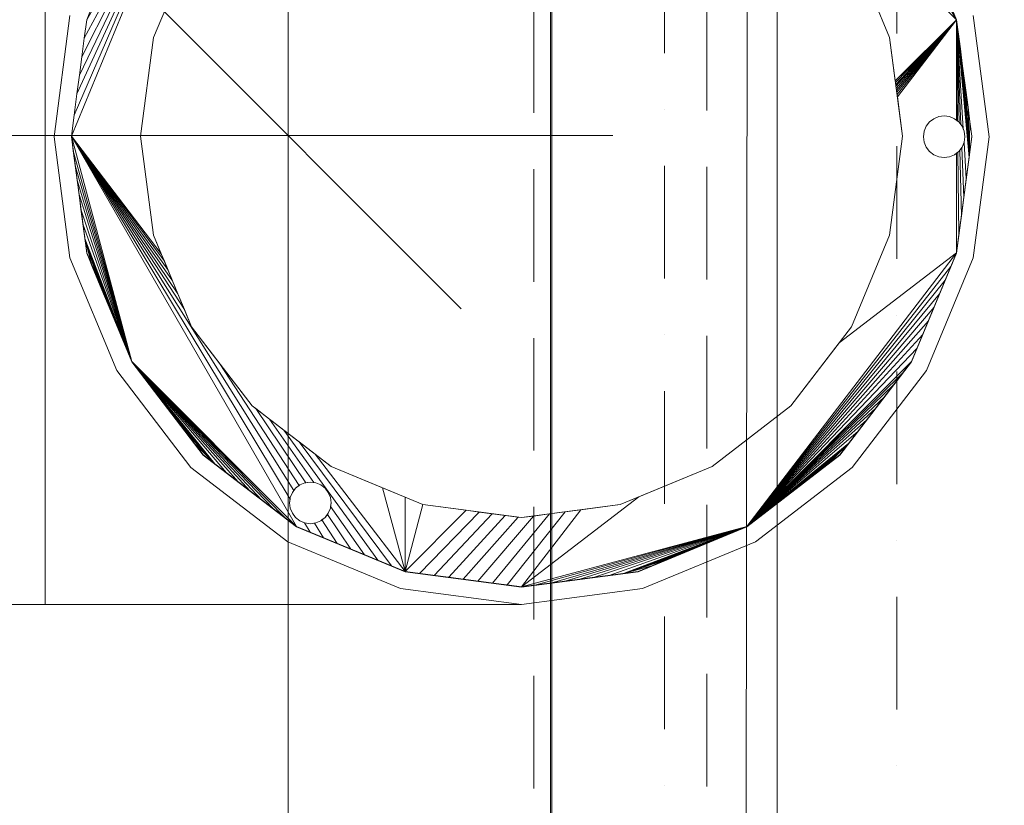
# Model space of a CAD drawing. Header units: metres. Extents: x -2 to 136, y -1 to 84.
# Tile 12 of 137: x 4.409 to 4.978, y 26.251 to 26.704. Entities that reach past the tile are written whole.
import ezdxf

# ---------------------------------------------------------------- set-up
doc = ezdxf.new("R2010")
doc.units = ezdxf.units.M
for name, color, linetype in [('KFP_Wand Aussen', 7, 'Continuous'), ('Neubau_KFP_Bemaßung 1_50', 7, 'Continuous'), ('Neubau_KFP_Dach', 7, 'Continuous'), ('Neubau_KFP_Geländer', 7, 'Continuous'), ('Neubau_KFP_Stahlbau', 7, 'Continuous')]:
    doc.layers.add(name, color=color, linetype=linetype)

# ---------------------------------------------------------------- blocks, each defined once
blk = doc.blocks.new('ITB_1002-ID-43-8-579-220')
at = {"layer": 'Neubau_KFP_Bemaßung 1_50', "color": 251, "lineweight": 5, "true_color": 0x5a5d5a}
for p, q in [((-60.59766, -34.35567), (-60.59766, -34.20567)), ((-60.49766, -34.45567), (-60.69766, -34.25567)), ((-60.41016, -34.35567), (-61.59766, -34.35567)), ((-60.59766, -41.9741), (-60.59766, -34.35567))]:
    blk.add_line(p, q, dxfattribs=at)
at = {"layer": 'Neubau_KFP_Dach', "color": 251, "lineweight": 5, "true_color": 0x5a5d5a}
for p, q in [((-60.73787, -34.08639), (-60.73787, -34.62639)), ((-60.2117, -34.2889), (-60.39555, -34.10505)), ((-60.64669, -34.17234), (-60.72284, -34.35619)), ((-60.72284, -34.35619), (-60.64669, -34.17234)), ((-60.72122, -34.34389), (-60.64669, -34.17234)), ((-60.64669, -34.17234), (-60.72122, -34.34389)), ((-60.7196, -34.33159), (-60.64669, -34.17234)), ((-60.64669, -34.17234), (-60.7196, -34.33159)), ((-60.7182, -34.32092), (-60.64669, -34.17234)), ((-60.64669, -34.17234), (-60.7182, -34.32092)), ((-60.71679, -34.31025), (-60.64669, -34.17234)), ((-60.64669, -34.17234), (-60.71679, -34.31025)), ((-60.71539, -34.29957), (-60.64669, -34.17234)), ((-60.64669, -34.17234), (-60.71539, -34.29957)), ((-60.64669, -34.17234), (-60.71398, -34.2889)), ((-60.71398, -34.2889), (-60.64669, -34.17234)), ((-60.27899, -34.17234), (-60.2117, -34.2889)), ((-60.65337, -34.24619), (-60.67535, -34.29925)), ((-60.65337, -34.24619), (-60.67535, -34.29925)), ((-60.67535, -34.29925), (-60.65337, -34.24619)), ((-60.25034, -34.29925), (-60.27232, -34.24619)), ((-60.25034, -34.29925), (-60.27232, -34.24619)), ((-60.27232, -34.24619), (-60.25034, -34.29925)), ((-60.71074, -34.28106), (-60.71398, -34.2889)), ((-60.71074, -34.28106), (-60.71398, -34.2889)), ((-60.2117, -34.2889), (-60.21495, -34.28106)), ((-60.2117, -34.2889), (-60.21495, -34.28106)), ((-60.72364, -34.28651), (-60.73284, -34.35639)), ((-60.73284, -34.35639), (-60.72364, -34.28651)), ((-60.71398, -34.2889), (-60.71539, -34.29957)), ((-60.71398, -34.2889), (-60.71539, -34.29957)), ((-60.24705, -34.32424), (-60.2117, -34.2889)), ((-60.2117, -34.2889), (-60.24705, -34.32424)), ((-60.24692, -34.3252), (-60.2117, -34.2889)), ((-60.2117, -34.2889), (-60.24692, -34.3252)), ((-60.24679, -34.3262), (-60.2117, -34.2889)), ((-60.2117, -34.2889), (-60.24679, -34.3262)), ((-60.24665, -34.32725), (-60.2117, -34.2889)), ((-60.2117, -34.2889), (-60.24665, -34.32725)), ((-60.24651, -34.32836), (-60.2117, -34.2889)), ((-60.2117, -34.2889), (-60.24651, -34.32836)), ((-60.24635, -34.32952), (-60.2117, -34.2889)), ((-60.2117, -34.2889), (-60.24635, -34.32952)), ((-60.24619, -34.33074), (-60.2117, -34.2889)), ((-60.2117, -34.2889), (-60.24619, -34.33074)), ((-60.24602, -34.33203), (-60.2117, -34.2889)), ((-60.2117, -34.2889), (-60.24602, -34.33203)), ((-60.2117, -34.2889), (-60.24584, -34.33339)), ((-60.24584, -34.33339), (-60.2117, -34.2889)), ((-60.21059, -34.29731), (-60.2117, -34.2889)), ((-60.21104, -34.34738), (-60.2117, -34.2889)), ((-60.2117, -34.2889), (-60.2117, -34.34687)), ((-60.2117, -34.34687), (-60.2117, -34.2889)), ((-60.21023, -34.34807), (-60.2117, -34.2889)), ((-60.2117, -34.2889), (-60.21104, -34.34738)), ((-60.20921, -34.34939), (-60.2117, -34.2889)), ((-60.2117, -34.2889), (-60.21023, -34.34807)), ((-60.20785, -34.35184), (-60.2117, -34.2889)), ((-60.2117, -34.2889), (-60.20921, -34.34939)), ((-60.20446, -34.36849), (-60.2117, -34.2889)), ((-60.2117, -34.2889), (-60.20785, -34.35184)), ((-60.21059, -34.29731), (-60.2117, -34.2889)), ((-60.2117, -34.2889), (-60.20446, -34.36849)), ((-60.19284, -34.35639), (-60.20204, -34.28651)), ((-60.71539, -34.29957), (-60.71679, -34.31025)), ((-60.71539, -34.29957), (-60.71679, -34.31025)), ((-60.67535, -34.29925), (-60.68284, -34.35619)), ((-60.67535, -34.29925), (-60.68284, -34.35619)), ((-60.68284, -34.35619), (-60.67535, -34.29925)), ((-60.24284, -34.35619), (-60.25034, -34.29925)), ((-60.24284, -34.35619), (-60.25034, -34.29925)), ((-60.25034, -34.29925), (-60.24705, -34.32424)), ((-60.20949, -34.30572), (-60.21059, -34.29731)), ((-60.20949, -34.30572), (-60.21059, -34.29731)), ((-60.21059, -34.29731), (-60.20446, -34.36849)), ((-60.20446, -34.36849), (-60.21059, -34.29731)), ((-60.20838, -34.31413), (-60.20949, -34.30572)), ((-60.20838, -34.31413), (-60.20949, -34.30572)), ((-60.20949, -34.30572), (-60.20446, -34.36849)), ((-60.20446, -34.36849), (-60.20949, -34.30572)), ((-60.71679, -34.31025), (-60.7182, -34.32092)), ((-60.71679, -34.31025), (-60.7182, -34.32092)), ((-60.20727, -34.32254), (-60.20838, -34.31413)), ((-60.20727, -34.32254), (-60.20838, -34.31413)), ((-60.20838, -34.31413), (-60.20446, -34.36849)), ((-60.20446, -34.36849), (-60.20838, -34.31413)), ((-60.7182, -34.32092), (-60.7196, -34.33159)), ((-60.7182, -34.32092), (-60.7196, -34.33159)), ((-60.24705, -34.32424), (-60.24692, -34.3252)), ((-60.20616, -34.33096), (-60.20727, -34.32254)), ((-60.20616, -34.33096), (-60.20727, -34.32254)), ((-60.20727, -34.32254), (-60.20446, -34.36849)), ((-60.20446, -34.36849), (-60.20727, -34.32254)), ((-60.24692, -34.3252), (-60.24679, -34.3262)), ((-60.24679, -34.3262), (-60.24665, -34.32725)), ((-60.24665, -34.32725), (-60.24651, -34.32836)), ((-60.24651, -34.32836), (-60.24635, -34.32952)), ((-60.24635, -34.32952), (-60.24619, -34.33074)), ((-60.7196, -34.33159), (-60.72122, -34.34389)), ((-60.7196, -34.33159), (-60.72122, -34.34389)), ((-60.24619, -34.33074), (-60.24602, -34.33203)), ((-60.24602, -34.33203), (-60.24584, -34.33339)), ((-60.24584, -34.33339), (-60.24284, -34.35619)), ((-60.20506, -34.33937), (-60.20616, -34.33096)), ((-60.20506, -34.33937), (-60.20616, -34.33096)), ((-60.20616, -34.33096), (-60.20446, -34.36849)), ((-60.20446, -34.36849), (-60.20616, -34.33096)), ((-60.20395, -34.34778), (-60.20506, -34.33937)), ((-60.20395, -34.34778), (-60.20506, -34.33937)), ((-60.20506, -34.33937), (-60.20446, -34.36849)), ((-60.20446, -34.36849), (-60.20506, -34.33937)), ((-60.72122, -34.34389), (-60.72284, -34.35619)), ((-60.72122, -34.34389), (-60.72284, -34.35619)), ((-60.22484, -34.346), (-60.22733, -34.34791)), ((-60.22484, -34.346), (-60.22733, -34.34791)), ((-60.22733, -34.34791), (-60.22484, -34.346)), ((-60.22195, -34.3448), (-60.22484, -34.346)), ((-60.22195, -34.3448), (-60.22484, -34.346)), ((-60.22484, -34.346), (-60.22195, -34.3448)), ((-60.21884, -34.34439), (-60.22195, -34.3448)), ((-60.21884, -34.34439), (-60.22195, -34.3448)), ((-60.22195, -34.3448), (-60.21884, -34.34439)), ((-60.21574, -34.3448), (-60.21884, -34.34439)), ((-60.21574, -34.3448), (-60.21884, -34.34439)), ((-60.21884, -34.34439), (-60.21574, -34.3448)), ((-60.21284, -34.346), (-60.21574, -34.3448)), ((-60.21284, -34.346), (-60.21574, -34.3448)), ((-60.21574, -34.3448), (-60.21284, -34.346)), ((-60.21036, -34.34791), (-60.21284, -34.346)), ((-60.21036, -34.34791), (-60.21284, -34.346)), ((-60.21284, -34.346), (-60.2117, -34.34687)), ((-60.2117, -34.34687), (-60.21104, -34.34738)), ((-60.21104, -34.34738), (-60.21036, -34.34791)), ((-60.22923, -34.35039), (-60.23043, -34.35329)), ((-60.22923, -34.35039), (-60.23043, -34.35329)), ((-60.23043, -34.35329), (-60.22923, -34.35039)), ((-60.22733, -34.34791), (-60.22923, -34.35039)), ((-60.22733, -34.34791), (-60.22923, -34.35039)), ((-60.22923, -34.35039), (-60.22733, -34.34791)), ((-60.20845, -34.35039), (-60.21036, -34.34791)), ((-60.20845, -34.35039), (-60.21036, -34.34791)), ((-60.21036, -34.34791), (-60.21023, -34.34807)), ((-60.21023, -34.34807), (-60.20921, -34.34939)), ((-60.20921, -34.34939), (-60.20845, -34.35039)), ((-60.20725, -34.35329), (-60.20845, -34.35039)), ((-60.20725, -34.35329), (-60.20845, -34.35039)), ((-60.20845, -34.35039), (-60.20785, -34.35184)), ((-60.20785, -34.35184), (-60.20725, -34.35329)), ((-60.20395, -34.34778), (-60.20446, -34.36849)), ((-60.20446, -34.36849), (-60.20395, -34.34778)), ((-60.20284, -34.35619), (-60.20395, -34.34778)), ((-60.20284, -34.35619), (-60.20395, -34.34778)), ((-60.73284, -34.35639), (-60.72364, -34.42627)), ((-60.72364, -34.42627), (-60.73284, -34.35639)), ((-60.72284, -34.35619), (-60.72173, -34.3646)), ((-60.59655, -34.56547), (-60.72284, -34.35619)), ((-60.72284, -34.35619), (-60.59284, -34.58136)), ((-60.59284, -34.58136), (-60.72284, -34.35619)), ((-60.72284, -34.35619), (-60.68801, -34.48619)), ((-60.59434, -34.56054), (-60.72284, -34.35619)), ((-60.72284, -34.35619), (-60.59655, -34.56547)), ((-60.65754, -34.45611), (-60.72284, -34.35619)), ((-60.72284, -34.35619), (-60.59434, -34.56054)), ((-60.72284, -34.35619), (-60.67088, -34.42391)), ((-60.72284, -34.35619), (-60.65754, -34.45611)), ((-60.66132, -34.447), (-60.72284, -34.35619)), ((-60.66438, -34.4396), (-60.72284, -34.35619)), ((-60.72284, -34.35619), (-60.66132, -34.447)), ((-60.68801, -34.48619), (-60.72284, -34.35619)), ((-60.72284, -34.35619), (-60.72173, -34.3646)), ((-60.72284, -34.35619), (-60.66438, -34.4396)), ((-60.66692, -34.43347), (-60.72284, -34.35619)), ((-60.66906, -34.42831), (-60.72284, -34.35619)), ((-60.72284, -34.35619), (-60.66692, -34.43347)), ((-60.67088, -34.42391), (-60.72284, -34.35619)), ((-60.72284, -34.35619), (-60.66906, -34.42831)), ((-60.72283, -34.35629), (-60.72284, -34.35639)), ((-60.72283, -34.35629), (-60.72284, -34.35639)), ((-60.72284, -34.35639), (-60.71398, -34.42368)), ((-60.72284, -34.35639), (-60.71398, -34.42368)), ((-60.71398, -34.42348), (-60.72283, -34.35629)), ((-60.68284, -34.35619), (-60.67535, -34.41313)), ((-60.68284, -34.35619), (-60.67535, -34.41313)), ((-60.67535, -34.41313), (-60.68284, -34.35619)), ((-60.25034, -34.41313), (-60.24284, -34.35619)), ((-60.25034, -34.41313), (-60.24284, -34.35619)), ((-60.24284, -34.35619), (-60.25034, -34.41313)), ((-60.23043, -34.35329), (-60.23084, -34.35639)), ((-60.23043, -34.35329), (-60.23084, -34.35639)), ((-60.23084, -34.35639), (-60.23043, -34.35329)), ((-60.23084, -34.35639), (-60.23043, -34.3595)), ((-60.23084, -34.35639), (-60.23043, -34.3595)), ((-60.23043, -34.3595), (-60.23084, -34.35639)), ((-60.20285, -34.35629), (-60.2117, -34.42348)), ((-60.2117, -34.42368), (-60.20284, -34.35639)), ((-60.2117, -34.42368), (-60.20284, -34.35639)), ((-60.20684, -34.35639), (-60.20725, -34.35329)), ((-60.20684, -34.35639), (-60.20725, -34.35329)), ((-60.20725, -34.35329), (-60.20684, -34.35639)), ((-60.20725, -34.3595), (-60.20684, -34.35639)), ((-60.20725, -34.3595), (-60.20684, -34.35639)), ((-60.20684, -34.35639), (-60.20725, -34.3595)), ((-60.20446, -34.36849), (-60.20284, -34.35619)), ((-60.20446, -34.36849), (-60.20284, -34.35619)), ((-60.20284, -34.35639), (-60.20285, -34.35629)), ((-60.20284, -34.35639), (-60.20285, -34.35629)), ((-60.20204, -34.42627), (-60.19284, -34.35639)), ((-60.23043, -34.3595), (-60.22923, -34.36239)), ((-60.23043, -34.3595), (-60.22923, -34.36239)), ((-60.22923, -34.36239), (-60.23043, -34.3595)), ((-60.22923, -34.36239), (-60.22733, -34.36488)), ((-60.22923, -34.36239), (-60.22733, -34.36488)), ((-60.22733, -34.36488), (-60.22923, -34.36239)), ((-60.21036, -34.36488), (-60.20845, -34.36239)), ((-60.21036, -34.36488), (-60.20845, -34.36239)), ((-60.20983, -34.36419), (-60.21036, -34.36488)), ((-60.20867, -34.36268), (-60.20983, -34.36419)), ((-60.20889, -34.40214), (-60.20983, -34.36419)), ((-60.20983, -34.36419), (-60.20889, -34.40214)), ((-60.20845, -34.36239), (-60.20867, -34.36268)), ((-60.20749, -34.39146), (-60.20867, -34.36268)), ((-60.20867, -34.36268), (-60.20749, -34.39146)), ((-60.20845, -34.36239), (-60.20725, -34.3595)), ((-60.20845, -34.36239), (-60.20725, -34.3595)), ((-60.20737, -34.35977), (-60.20845, -34.36239)), ((-60.20725, -34.3595), (-60.20737, -34.35977)), ((-60.20608, -34.38079), (-60.20737, -34.35977)), ((-60.20737, -34.35977), (-60.20608, -34.38079)), ((-60.72173, -34.3646), (-60.72063, -34.37301)), ((-60.72173, -34.3646), (-60.68801, -34.48619)), ((-60.68801, -34.48619), (-60.72173, -34.3646)), ((-60.72173, -34.3646), (-60.72063, -34.37301)), ((-60.22733, -34.36488), (-60.22484, -34.36678)), ((-60.22733, -34.36488), (-60.22484, -34.36678)), ((-60.22484, -34.36678), (-60.22733, -34.36488)), ((-60.22484, -34.36678), (-60.22195, -34.36798)), ((-60.22484, -34.36678), (-60.22195, -34.36798)), ((-60.22195, -34.36798), (-60.22484, -34.36678)), ((-60.22195, -34.36798), (-60.21884, -34.36839)), ((-60.22195, -34.36798), (-60.21884, -34.36839)), ((-60.21884, -34.36839), (-60.22195, -34.36798)), ((-60.21884, -34.36839), (-60.21574, -34.36798)), ((-60.21884, -34.36839), (-60.21574, -34.36798)), ((-60.21574, -34.36798), (-60.21884, -34.36839)), ((-60.21574, -34.36798), (-60.21284, -34.36678)), ((-60.21574, -34.36798), (-60.21284, -34.36678)), ((-60.21284, -34.36678), (-60.21574, -34.36798)), ((-60.21284, -34.36678), (-60.21036, -34.36488)), ((-60.21284, -34.36678), (-60.21036, -34.36488)), ((-60.2117, -34.36591), (-60.21284, -34.36678)), ((-60.21084, -34.36524), (-60.2117, -34.36591)), ((-60.2117, -34.36591), (-60.2117, -34.42348)), ((-60.2117, -34.42348), (-60.2117, -34.36591)), ((-60.21036, -34.36488), (-60.21084, -34.36524)), ((-60.2103, -34.41281), (-60.21084, -34.36524)), ((-60.21084, -34.36524), (-60.2103, -34.41281)), ((-60.20608, -34.38079), (-60.20446, -34.36849)), ((-60.20608, -34.38079), (-60.20446, -34.36849)), ((-60.72063, -34.37301), (-60.71952, -34.38143)), ((-60.72063, -34.37301), (-60.68801, -34.48619)), ((-60.68801, -34.48619), (-60.72063, -34.37301)), ((-60.72063, -34.37301), (-60.71952, -34.38143)), ((-60.71952, -34.38143), (-60.71841, -34.38984)), ((-60.71952, -34.38143), (-60.68801, -34.48619)), ((-60.68801, -34.48619), (-60.71952, -34.38143)), ((-60.71952, -34.38143), (-60.71841, -34.38984)), ((-60.20749, -34.39146), (-60.20608, -34.38079)), ((-60.20749, -34.39146), (-60.20608, -34.38079)), ((-60.71841, -34.38984), (-60.7173, -34.39825)), ((-60.71841, -34.38984), (-60.68801, -34.48619)), ((-60.68801, -34.48619), (-60.71841, -34.38984)), ((-60.71841, -34.38984), (-60.7173, -34.39825)), ((-60.20889, -34.40214), (-60.20749, -34.39146)), ((-60.20889, -34.40214), (-60.20749, -34.39146)), ((-60.7173, -34.39825), (-60.7162, -34.40666)), ((-60.7173, -34.39825), (-60.68801, -34.48619)), ((-60.68801, -34.48619), (-60.7173, -34.39825)), ((-60.7173, -34.39825), (-60.7162, -34.40666)), ((-60.2103, -34.41281), (-60.20889, -34.40214)), ((-60.2103, -34.41281), (-60.20889, -34.40214)), ((-60.7162, -34.40666), (-60.71509, -34.41507)), ((-60.7162, -34.40666), (-60.68801, -34.48619)), ((-60.68801, -34.48619), (-60.7162, -34.40666)), ((-60.7162, -34.40666), (-60.71509, -34.41507)), ((-60.71509, -34.41507), (-60.71398, -34.42348)), ((-60.71509, -34.41507), (-60.68801, -34.48619)), ((-60.71509, -34.41507), (-60.71398, -34.42348)), ((-60.71074, -34.43132), (-60.71509, -34.41507)), ((-60.71509, -34.41507), (-60.71074, -34.43132)), ((-60.70749, -34.43916), (-60.71509, -34.41507)), ((-60.71509, -34.41507), (-60.70749, -34.43916)), ((-60.70424, -34.447), (-60.71509, -34.41507)), ((-60.71509, -34.41507), (-60.70424, -34.447)), ((-60.701, -34.45484), (-60.71509, -34.41507)), ((-60.71509, -34.41507), (-60.701, -34.45484)), ((-60.69775, -34.46268), (-60.71509, -34.41507)), ((-60.71509, -34.41507), (-60.69775, -34.46268)), ((-60.6945, -34.47051), (-60.71509, -34.41507)), ((-60.71509, -34.41507), (-60.6945, -34.47051)), ((-60.69126, -34.47835), (-60.71509, -34.41507)), ((-60.71509, -34.41507), (-60.69126, -34.47835)), ((-60.68801, -34.48619), (-60.71509, -34.41507)), ((-60.67535, -34.41313), (-60.65337, -34.46619)), ((-60.67535, -34.41313), (-60.65337, -34.46619)), ((-60.67088, -34.42391), (-60.67535, -34.41313)), ((-60.27232, -34.46619), (-60.25034, -34.41313)), ((-60.27232, -34.46619), (-60.25034, -34.41313)), ((-60.25034, -34.41313), (-60.27232, -34.46619)), ((-60.2117, -34.42348), (-60.2103, -34.41281)), ((-60.2117, -34.42348), (-60.2103, -34.41281)), ((-60.72364, -34.42627), (-60.69667, -34.49139)), ((-60.69667, -34.49139), (-60.72364, -34.42627)), ((-60.71398, -34.42348), (-60.71074, -34.43132)), ((-60.68801, -34.48619), (-60.71398, -34.42348)), ((-60.71398, -34.42348), (-60.71074, -34.43132)), ((-60.71398, -34.42368), (-60.68801, -34.48639)), ((-60.71398, -34.42368), (-60.68801, -34.48639)), ((-60.66906, -34.42831), (-60.67088, -34.42391)), ((-60.33284, -34.58136), (-60.2117, -34.42348)), ((-60.2117, -34.42348), (-60.33284, -34.58136)), ((-60.2117, -34.42348), (-60.27942, -34.47544)), ((-60.27942, -34.47544), (-60.2117, -34.42348)), ((-60.2117, -34.42348), (-60.23768, -34.48619)), ((-60.23768, -34.48639), (-60.2117, -34.42368)), ((-60.23768, -34.48639), (-60.2117, -34.42368)), ((-60.22901, -34.49139), (-60.20204, -34.42627)), ((-60.21495, -34.43132), (-60.2117, -34.42348)), ((-60.21495, -34.43132), (-60.2117, -34.42348)), ((-60.71074, -34.43132), (-60.70749, -34.43916)), ((-60.71074, -34.43132), (-60.70749, -34.43916)), ((-60.66692, -34.43347), (-60.66906, -34.42831)), ((-60.21495, -34.43132), (-60.33284, -34.58136)), ((-60.33284, -34.58136), (-60.21495, -34.43132)), ((-60.21819, -34.43916), (-60.21495, -34.43132)), ((-60.21819, -34.43916), (-60.21495, -34.43132)), ((-60.66438, -34.4396), (-60.66692, -34.43347)), ((-60.70749, -34.43916), (-60.70424, -34.447)), ((-60.70749, -34.43916), (-60.70424, -34.447)), ((-60.66132, -34.447), (-60.66438, -34.4396)), ((-60.21819, -34.43916), (-60.33284, -34.58136)), ((-60.33284, -34.58136), (-60.21819, -34.43916)), ((-60.22144, -34.447), (-60.21819, -34.43916)), ((-60.22144, -34.447), (-60.21819, -34.43916)), ((-60.70424, -34.447), (-60.701, -34.45484)), ((-60.70424, -34.447), (-60.701, -34.45484)), ((-60.65754, -34.45611), (-60.66132, -34.447)), ((-60.22144, -34.447), (-60.33284, -34.58136)), ((-60.33284, -34.58136), (-60.22144, -34.447)), ((-60.22469, -34.45484), (-60.22144, -34.447)), ((-60.22469, -34.45484), (-60.22144, -34.447)), ((-60.701, -34.45484), (-60.69775, -34.46268)), ((-60.701, -34.45484), (-60.69775, -34.46268)), ((-60.22469, -34.45484), (-60.33284, -34.58136)), ((-60.33284, -34.58136), (-60.22469, -34.45484)), ((-60.22793, -34.46268), (-60.22469, -34.45484)), ((-60.22793, -34.46268), (-60.22469, -34.45484)), ((-60.65337, -34.46619), (-60.65754, -34.45611)), ((-60.69775, -34.46268), (-60.6945, -34.47051)), ((-60.69775, -34.46268), (-60.6945, -34.47051)), ((-60.65337, -34.46619), (-60.61841, -34.51175)), ((-60.65337, -34.46619), (-60.61841, -34.51175)), ((-60.6371, -34.48739), (-60.65337, -34.46619)), ((-60.22793, -34.46268), (-60.33284, -34.58136)), ((-60.33284, -34.58136), (-60.22793, -34.46268)), ((-60.30728, -34.51175), (-60.27232, -34.46619)), ((-60.30728, -34.51175), (-60.27232, -34.46619)), ((-60.27232, -34.46619), (-60.27942, -34.47544)), ((-60.23118, -34.47051), (-60.22793, -34.46268)), ((-60.23118, -34.47051), (-60.22793, -34.46268)), ((-60.6945, -34.47051), (-60.69126, -34.47835)), ((-60.6945, -34.47051), (-60.69126, -34.47835)), ((-60.23118, -34.47051), (-60.33284, -34.58136)), ((-60.33284, -34.58136), (-60.23118, -34.47051)), ((-60.23443, -34.47835), (-60.23118, -34.47051)), ((-60.23443, -34.47835), (-60.23118, -34.47051)), ((-60.27942, -34.47544), (-60.30728, -34.51175)), ((-60.69126, -34.47835), (-60.68801, -34.48619)), ((-60.69126, -34.47835), (-60.68801, -34.48619)), ((-60.23443, -34.47835), (-60.33284, -34.58136)), ((-60.33284, -34.58136), (-60.23443, -34.47835)), ((-60.23768, -34.48619), (-60.23443, -34.47835)), ((-60.23768, -34.48619), (-60.23443, -34.47835)), ((-60.68801, -34.48619), (-60.68284, -34.49292)), ((-60.64669, -34.54004), (-60.68801, -34.48619)), ((-60.63996, -34.5452), (-60.68801, -34.48619)), ((-60.68801, -34.48619), (-60.68284, -34.49292)), ((-60.68801, -34.48619), (-60.59284, -34.58136)), ((-60.68801, -34.48619), (-60.63996, -34.5452)), ((-60.63323, -34.55037), (-60.68801, -34.48619)), ((-60.68801, -34.48619), (-60.63323, -34.55037)), ((-60.6265, -34.55553), (-60.68801, -34.48619)), ((-60.68801, -34.48619), (-60.6265, -34.55553)), ((-60.61977, -34.5607), (-60.68801, -34.48619)), ((-60.68801, -34.48619), (-60.61977, -34.5607)), ((-60.61303, -34.56586), (-60.68801, -34.48619)), ((-60.68801, -34.48619), (-60.61303, -34.56586)), ((-60.6063, -34.57103), (-60.68801, -34.48619)), ((-60.68801, -34.48619), (-60.6063, -34.57103)), ((-60.59957, -34.57619), (-60.68801, -34.48619)), ((-60.68801, -34.48619), (-60.59957, -34.57619)), ((-60.59284, -34.58136), (-60.68801, -34.48619)), ((-60.68801, -34.48639), (-60.64669, -34.54024)), ((-60.68801, -34.48639), (-60.64669, -34.54024)), ((-60.59122, -34.5576), (-60.6371, -34.48739)), ((-60.61841, -34.51175), (-60.6371, -34.48739)), ((-60.6371, -34.48739), (-60.59122, -34.5576)), ((-60.33284, -34.58136), (-60.23768, -34.48619)), ((-60.23768, -34.48619), (-60.33284, -34.58136)), ((-60.23768, -34.48619), (-60.27899, -34.54004)), ((-60.27899, -34.54024), (-60.23768, -34.48639)), ((-60.27899, -34.54024), (-60.23768, -34.48639)), ((-60.24284, -34.49292), (-60.23768, -34.48619)), ((-60.24284, -34.49292), (-60.23768, -34.48619)), ((-60.69667, -34.49139), (-60.65376, -34.54731)), ((-60.65376, -34.54731), (-60.69667, -34.49139)), ((-60.68284, -34.49292), (-60.67768, -34.49965)), ((-60.68284, -34.49292), (-60.63996, -34.5452)), ((-60.63996, -34.5452), (-60.68284, -34.49292)), ((-60.68284, -34.49292), (-60.67768, -34.49965)), ((-60.33284, -34.58136), (-60.24284, -34.49292)), ((-60.24284, -34.49292), (-60.33284, -34.58136)), ((-60.27192, -34.54731), (-60.22901, -34.49139)), ((-60.248, -34.49965), (-60.24284, -34.49292)), ((-60.248, -34.49965), (-60.24284, -34.49292)), ((-60.67768, -34.49965), (-60.67251, -34.50638)), ((-60.67768, -34.49965), (-60.63996, -34.5452)), ((-60.63996, -34.5452), (-60.67768, -34.49965)), ((-60.67768, -34.49965), (-60.67251, -34.50638)), ((-60.248, -34.49965), (-60.33284, -34.58136)), ((-60.33284, -34.58136), (-60.248, -34.49965)), ((-60.25317, -34.50638), (-60.248, -34.49965)), ((-60.25317, -34.50638), (-60.248, -34.49965)), ((-60.67251, -34.50638), (-60.66735, -34.51312)), ((-60.67251, -34.50638), (-60.63996, -34.5452)), ((-60.63996, -34.5452), (-60.67251, -34.50638)), ((-60.67251, -34.50638), (-60.66735, -34.51312)), ((-60.25317, -34.50638), (-60.33284, -34.58136)), ((-60.33284, -34.58136), (-60.25317, -34.50638)), ((-60.25833, -34.51312), (-60.25317, -34.50638)), ((-60.25833, -34.51312), (-60.25317, -34.50638)), ((-60.61841, -34.51175), (-60.57284, -34.54672)), ((-60.61841, -34.51175), (-60.57284, -34.54672)), ((-60.6164, -34.51329), (-60.61841, -34.51175)), ((-60.35284, -34.54672), (-60.30728, -34.51175)), ((-60.35284, -34.54672), (-60.30728, -34.51175)), ((-60.30728, -34.51175), (-60.35284, -34.54672)), ((-60.66735, -34.51312), (-60.66218, -34.51985)), ((-60.66735, -34.51312), (-60.63996, -34.5452)), ((-60.63996, -34.5452), (-60.66735, -34.51312)), ((-60.66735, -34.51312), (-60.66218, -34.51985)), ((-60.58744, -34.55604), (-60.6164, -34.51329)), ((-60.60847, -34.51938), (-60.6164, -34.51329)), ((-60.6164, -34.51329), (-60.58744, -34.55604)), ((-60.25833, -34.51312), (-60.33284, -34.58136)), ((-60.33284, -34.58136), (-60.25833, -34.51312)), ((-60.2635, -34.51985), (-60.25833, -34.51312)), ((-60.2635, -34.51985), (-60.25833, -34.51312)), ((-60.66218, -34.51985), (-60.65702, -34.52658)), ((-60.66218, -34.51985), (-60.63996, -34.5452)), ((-60.63996, -34.5452), (-60.66218, -34.51985)), ((-60.66218, -34.51985), (-60.65702, -34.52658)), ((-60.58282, -34.55597), (-60.60847, -34.51938)), ((-60.60012, -34.52578), (-60.60847, -34.51938)), ((-60.60847, -34.51938), (-60.58282, -34.55597)), ((-60.2635, -34.51985), (-60.33284, -34.58136)), ((-60.33284, -34.58136), (-60.2635, -34.51985)), ((-60.26866, -34.52658), (-60.2635, -34.51985)), ((-60.26866, -34.52658), (-60.2635, -34.51985)), ((-60.65702, -34.52658), (-60.65185, -34.53331)), ((-60.65702, -34.52658), (-60.63996, -34.5452)), ((-60.63996, -34.5452), (-60.65702, -34.52658)), ((-60.65702, -34.52658), (-60.65185, -34.53331)), ((-60.54581, -34.60084), (-60.60012, -34.52578)), ((-60.59134, -34.53252), (-60.60012, -34.52578)), ((-60.60012, -34.52578), (-60.54581, -34.60084)), ((-60.26866, -34.52658), (-60.33284, -34.58136)), ((-60.33284, -34.58136), (-60.26866, -34.52658)), ((-60.27383, -34.53331), (-60.26866, -34.52658)), ((-60.27383, -34.53331), (-60.26866, -34.52658)), ((-60.65185, -34.53331), (-60.64669, -34.54004)), ((-60.65185, -34.53331), (-60.63996, -34.5452)), ((-60.63996, -34.5452), (-60.65185, -34.53331)), ((-60.65185, -34.53331), (-60.64669, -34.54004)), ((-60.53797, -34.60409), (-60.59134, -34.53252)), ((-60.58209, -34.53962), (-60.59134, -34.53252)), ((-60.59134, -34.53252), (-60.53797, -34.60409)), ((-60.27383, -34.53331), (-60.33284, -34.58136)), ((-60.33284, -34.58136), (-60.27383, -34.53331)), ((-60.32611, -34.57619), (-60.27383, -34.53331)), ((-60.27383, -34.53331), (-60.32611, -34.57619)), ((-60.31938, -34.57103), (-60.27383, -34.53331)), ((-60.27383, -34.53331), (-60.31938, -34.57103)), ((-60.31265, -34.56586), (-60.27383, -34.53331)), ((-60.27383, -34.53331), (-60.31265, -34.56586)), ((-60.30592, -34.5607), (-60.27383, -34.53331)), ((-60.27383, -34.53331), (-60.30592, -34.5607)), ((-60.29919, -34.55553), (-60.27383, -34.53331)), ((-60.27383, -34.53331), (-60.29919, -34.55553)), ((-60.29246, -34.55037), (-60.27383, -34.53331)), ((-60.27383, -34.53331), (-60.29246, -34.55037)), ((-60.28572, -34.5452), (-60.27383, -34.53331)), ((-60.27383, -34.53331), (-60.28572, -34.5452)), ((-60.27899, -34.54004), (-60.27383, -34.53331)), ((-60.27899, -34.54004), (-60.27383, -34.53331)), ((-60.64669, -34.54004), (-60.63996, -34.5452)), ((-60.59284, -34.58136), (-60.64669, -34.54004)), ((-60.64669, -34.54004), (-60.63996, -34.5452)), ((-60.64669, -34.54024), (-60.59284, -34.58156)), ((-60.64669, -34.54024), (-60.59284, -34.58156)), ((-60.58209, -34.53962), (-60.53013, -34.60733)), ((-60.57284, -34.54672), (-60.58209, -34.53962)), ((-60.53013, -34.60733), (-60.58209, -34.53962)), ((-60.27899, -34.54004), (-60.33284, -34.58136)), ((-60.33284, -34.58156), (-60.27899, -34.54024)), ((-60.33284, -34.58156), (-60.27899, -34.54024)), ((-60.28572, -34.5452), (-60.27899, -34.54004)), ((-60.28572, -34.5452), (-60.27899, -34.54004)), ((-60.63996, -34.5452), (-60.63323, -34.55037)), ((-60.63996, -34.5452), (-60.63323, -34.55037)), ((-60.29246, -34.55037), (-60.28572, -34.5452)), ((-60.29246, -34.55037), (-60.28572, -34.5452)), ((-60.65376, -34.54731), (-60.59784, -34.59022)), ((-60.59784, -34.59022), (-60.65376, -34.54731)), ((-60.63323, -34.55037), (-60.6265, -34.55553)), ((-60.63323, -34.55037), (-60.6265, -34.55553)), ((-60.57284, -34.54672), (-60.51978, -34.56869)), ((-60.57284, -34.54672), (-60.51978, -34.56869)), ((-60.54307, -34.55905), (-60.57284, -34.54672)), ((-60.4059, -34.56869), (-60.35284, -34.54672)), ((-60.4059, -34.56869), (-60.35284, -34.54672)), ((-60.35284, -34.54672), (-60.39513, -34.56423)), ((-60.32784, -34.59022), (-60.27192, -34.54731)), ((-60.29919, -34.55553), (-60.29246, -34.55037)), ((-60.29919, -34.55553), (-60.29246, -34.55037)), ((-60.6265, -34.55553), (-60.61977, -34.5607)), ((-60.6265, -34.55553), (-60.61977, -34.5607)), ((-60.59084, -34.55731), (-60.59333, -34.55922)), ((-60.59084, -34.55731), (-60.59333, -34.55922)), ((-60.59333, -34.55922), (-60.59122, -34.5576)), ((-60.59122, -34.5576), (-60.59084, -34.55731)), ((-60.58795, -34.55611), (-60.59084, -34.55731)), ((-60.59084, -34.55731), (-60.58795, -34.55611)), ((-60.58795, -34.55611), (-60.59084, -34.55731)), ((-60.58484, -34.5557), (-60.58795, -34.55611)), ((-60.58484, -34.5557), (-60.58795, -34.55611)), ((-60.58795, -34.55611), (-60.58744, -34.55604)), ((-60.58744, -34.55604), (-60.58484, -34.5557)), ((-60.58174, -34.55611), (-60.58484, -34.5557)), ((-60.58174, -34.55611), (-60.58484, -34.5557)), ((-60.58484, -34.5557), (-60.58282, -34.55597)), ((-60.58282, -34.55597), (-60.58174, -34.55611)), ((-60.57884, -34.55731), (-60.58174, -34.55611)), ((-60.57884, -34.55731), (-60.58174, -34.55611)), ((-60.58174, -34.55611), (-60.57884, -34.55731)), ((-60.57636, -34.55922), (-60.57884, -34.55731)), ((-60.57636, -34.55922), (-60.57884, -34.55731)), ((-60.57884, -34.55731), (-60.57636, -34.55922)), ((-60.30592, -34.5607), (-60.29919, -34.55553)), ((-60.30592, -34.5607), (-60.29919, -34.55553)), ((-60.61977, -34.5607), (-60.61303, -34.56586)), ((-60.61977, -34.5607), (-60.61303, -34.56586)), ((-60.59523, -34.5617), (-60.59643, -34.5646)), ((-60.59643, -34.5646), (-60.59523, -34.5617)), ((-60.59523, -34.5617), (-60.59643, -34.5646)), ((-60.59333, -34.55922), (-60.59523, -34.5617)), ((-60.59333, -34.55922), (-60.59523, -34.5617)), ((-60.59523, -34.5617), (-60.59434, -34.56054)), ((-60.59434, -34.56054), (-60.59333, -34.55922)), ((-60.57445, -34.5617), (-60.57636, -34.55922)), ((-60.57445, -34.5617), (-60.57636, -34.55922)), ((-60.57636, -34.55922), (-60.57445, -34.5617)), ((-60.57325, -34.5646), (-60.57445, -34.5617)), ((-60.57325, -34.5646), (-60.57445, -34.5617)), ((-60.57445, -34.5617), (-60.57325, -34.5646)), ((-60.54307, -34.55905), (-60.53013, -34.60733)), ((-60.53013, -34.56441), (-60.54307, -34.55905)), ((-60.53013, -34.60733), (-60.54307, -34.55905)), ((-60.31265, -34.56586), (-60.30592, -34.5607)), ((-60.31265, -34.56586), (-60.30592, -34.5607)), ((-60.61303, -34.56586), (-60.6063, -34.57103)), ((-60.61303, -34.56586), (-60.6063, -34.57103)), ((-60.59643, -34.5646), (-60.59684, -34.5677)), ((-60.59643, -34.5646), (-60.59684, -34.5677)), ((-60.59684, -34.5677), (-60.59655, -34.56547)), ((-60.59684, -34.5677), (-60.59643, -34.57081)), ((-60.59643, -34.57081), (-60.59684, -34.5677)), ((-60.59684, -34.5677), (-60.59643, -34.57081)), ((-60.59655, -34.56547), (-60.59643, -34.5646)), ((-60.57284, -34.5677), (-60.57325, -34.5646)), ((-60.57284, -34.5677), (-60.57325, -34.5646)), ((-60.57325, -34.5646), (-60.57284, -34.5677)), ((-60.57325, -34.57081), (-60.57284, -34.5677)), ((-60.57325, -34.57081), (-60.57284, -34.5677)), ((-60.57284, -34.5677), (-60.57312, -34.56981)), ((-60.51978, -34.56869), (-60.53013, -34.56441)), ((-60.53013, -34.56441), (-60.53013, -34.60733)), ((-60.53013, -34.60733), (-60.53013, -34.56441)), ((-60.51978, -34.56869), (-60.53013, -34.60733)), ((-60.53013, -34.60733), (-60.51978, -34.56869)), ((-60.51978, -34.56869), (-60.46284, -34.57619)), ((-60.51978, -34.56869), (-60.46284, -34.57619)), ((-60.49479, -34.57199), (-60.51978, -34.56869)), ((-60.39513, -34.56423), (-60.46284, -34.61619)), ((-60.46284, -34.61619), (-60.39513, -34.56423)), ((-60.46284, -34.57619), (-60.4059, -34.56869)), ((-60.46284, -34.57619), (-60.4059, -34.56869)), ((-60.4059, -34.56869), (-60.4287, -34.5717)), ((-60.39513, -34.56423), (-60.4059, -34.56869)), ((-60.31938, -34.57103), (-60.31265, -34.56586)), ((-60.31938, -34.57103), (-60.31265, -34.56586)), ((-60.6063, -34.57103), (-60.59957, -34.57619)), ((-60.6063, -34.57103), (-60.59957, -34.57619)), ((-60.59643, -34.57081), (-60.59523, -34.5737)), ((-60.59523, -34.5737), (-60.59643, -34.57081)), ((-60.59643, -34.57081), (-60.59523, -34.5737)), ((-60.59523, -34.5737), (-60.59333, -34.57619)), ((-60.59333, -34.57619), (-60.59523, -34.5737)), ((-60.59523, -34.5737), (-60.59333, -34.57619)), ((-60.57636, -34.57619), (-60.57445, -34.5737)), ((-60.57636, -34.57619), (-60.57445, -34.5737)), ((-60.57499, -34.57441), (-60.57636, -34.57619)), ((-60.57445, -34.5737), (-60.57499, -34.57441)), ((-60.56149, -34.59434), (-60.57499, -34.57441)), ((-60.57499, -34.57441), (-60.56149, -34.59434)), ((-60.57445, -34.5737), (-60.57325, -34.57081)), ((-60.57445, -34.5737), (-60.57325, -34.57081)), ((-60.57325, -34.57081), (-60.57445, -34.5737)), ((-60.57312, -34.56981), (-60.57325, -34.57081)), ((-60.55365, -34.59759), (-60.57312, -34.56981)), ((-60.57312, -34.56981), (-60.55365, -34.59759)), ((-60.49479, -34.57199), (-60.53013, -34.60733)), ((-60.53013, -34.60733), (-60.49479, -34.57199)), ((-60.52172, -34.60844), (-60.48731, -34.57297)), ((-60.48731, -34.57297), (-60.52172, -34.60844)), ((-60.51331, -34.60955), (-60.47983, -34.57395)), ((-60.47983, -34.57395), (-60.51331, -34.60955)), ((-60.48731, -34.57297), (-60.49479, -34.57199)), ((-60.47983, -34.57395), (-60.48731, -34.57297)), ((-60.47235, -34.57494), (-60.47983, -34.57395)), ((-60.47967, -34.61398), (-60.44677, -34.57408)), ((-60.44677, -34.57408), (-60.47967, -34.61398)), ((-60.47125, -34.61508), (-60.43767, -34.57288)), ((-60.43767, -34.57288), (-60.47125, -34.61508)), ((-60.4287, -34.5717), (-60.46284, -34.61619)), ((-60.46284, -34.61619), (-60.4287, -34.5717)), ((-60.44677, -34.57408), (-60.45602, -34.57529)), ((-60.43767, -34.57288), (-60.44677, -34.57408)), ((-60.4287, -34.5717), (-60.43767, -34.57288)), ((-60.32611, -34.57619), (-60.31938, -34.57103)), ((-60.32611, -34.57619), (-60.31938, -34.57103)), ((-60.59957, -34.57619), (-60.59284, -34.58136)), ((-60.59957, -34.57619), (-60.59284, -34.58136)), ((-60.59333, -34.57619), (-60.59084, -34.57809)), ((-60.59084, -34.57809), (-60.59333, -34.57619)), ((-60.59333, -34.57619), (-60.59084, -34.57809)), ((-60.59084, -34.57809), (-60.58795, -34.57929)), ((-60.5883, -34.57915), (-60.59084, -34.57809)), ((-60.59084, -34.57809), (-60.58795, -34.57929)), ((-60.585, -34.5846), (-60.5883, -34.57915)), ((-60.58795, -34.57929), (-60.5883, -34.57915)), ((-60.5883, -34.57915), (-60.585, -34.5846)), ((-60.58795, -34.57929), (-60.58484, -34.5797)), ((-60.58795, -34.57929), (-60.58484, -34.5797)), ((-60.58484, -34.5797), (-60.58795, -34.57929)), ((-60.58484, -34.5797), (-60.58174, -34.57929)), ((-60.58484, -34.5797), (-60.58174, -34.57929)), ((-60.58249, -34.57939), (-60.58484, -34.5797)), ((-60.58174, -34.57929), (-60.58249, -34.57939)), ((-60.57717, -34.58785), (-60.58249, -34.57939)), ((-60.58249, -34.57939), (-60.57717, -34.58785)), ((-60.58174, -34.57929), (-60.57884, -34.57809)), ((-60.58174, -34.57929), (-60.57884, -34.57809)), ((-60.57884, -34.57809), (-60.58174, -34.57929)), ((-60.57884, -34.57809), (-60.57636, -34.57619)), ((-60.57884, -34.57809), (-60.57636, -34.57619)), ((-60.57816, -34.57757), (-60.57884, -34.57809)), ((-60.57636, -34.57619), (-60.57816, -34.57757)), ((-60.56933, -34.5911), (-60.57816, -34.57757)), ((-60.57816, -34.57757), (-60.56933, -34.5911)), ((-60.5049, -34.61065), (-60.47235, -34.57494)), ((-60.47235, -34.57494), (-60.5049, -34.61065)), ((-60.49649, -34.61176), (-60.46488, -34.57592)), ((-60.46488, -34.57592), (-60.49649, -34.61176)), ((-60.48808, -34.61287), (-60.45602, -34.57529)), ((-60.45602, -34.57529), (-60.48808, -34.61287)), ((-60.46488, -34.57592), (-60.47235, -34.57494)), ((-60.46284, -34.57619), (-60.46488, -34.57592)), ((-60.45602, -34.57529), (-60.46284, -34.57619)), ((-60.33284, -34.58136), (-60.32611, -34.57619)), ((-60.33284, -34.58136), (-60.32611, -34.57619)), ((-60.59284, -34.58136), (-60.585, -34.5846)), ((-60.53013, -34.60733), (-60.59284, -34.58136)), ((-60.59284, -34.58136), (-60.585, -34.5846)), ((-60.59284, -34.58156), (-60.53013, -34.60753)), ((-60.59284, -34.58156), (-60.53013, -34.60753)), ((-60.585, -34.5846), (-60.57717, -34.58785)), ((-60.585, -34.5846), (-60.57717, -34.58785)), ((-60.46284, -34.61619), (-60.33284, -34.58136)), ((-60.33284, -34.58136), (-60.46284, -34.61619)), ((-60.45443, -34.61508), (-60.33284, -34.58136)), ((-60.33284, -34.58136), (-60.45443, -34.61508)), ((-60.44602, -34.61398), (-60.33284, -34.58136)), ((-60.33284, -34.58136), (-60.44602, -34.61398)), ((-60.43761, -34.61287), (-60.33284, -34.58136)), ((-60.33284, -34.58136), (-60.43761, -34.61287)), ((-60.4292, -34.61176), (-60.33284, -34.58136)), ((-60.33284, -34.58136), (-60.4292, -34.61176)), ((-60.42078, -34.61065), (-60.33284, -34.58136)), ((-60.33284, -34.58136), (-60.42078, -34.61065)), ((-60.41237, -34.60955), (-60.33284, -34.58136)), ((-60.33284, -34.58136), (-60.41237, -34.60955)), ((-60.40396, -34.60844), (-60.33284, -34.58136)), ((-60.33284, -34.58136), (-60.40396, -34.60844)), ((-60.34068, -34.5846), (-60.40396, -34.60844)), ((-60.40396, -34.60844), (-60.34068, -34.5846)), ((-60.33284, -34.58136), (-60.39555, -34.60733)), ((-60.39555, -34.60753), (-60.33284, -34.58156)), ((-60.39555, -34.60753), (-60.33284, -34.58156)), ((-60.34852, -34.58785), (-60.34068, -34.5846)), ((-60.34852, -34.58785), (-60.34068, -34.5846)), ((-60.34068, -34.5846), (-60.33284, -34.58136)), ((-60.34068, -34.5846), (-60.33284, -34.58136)), ((-60.59784, -34.59022), (-60.53272, -34.61719)), ((-60.53272, -34.61719), (-60.59784, -34.59022)), ((-60.57717, -34.58785), (-60.56933, -34.5911)), ((-60.57717, -34.58785), (-60.56933, -34.5911)), ((-60.56933, -34.5911), (-60.56149, -34.59434)), ((-60.56933, -34.5911), (-60.56149, -34.59434)), ((-60.34852, -34.58785), (-60.40396, -34.60844)), ((-60.40396, -34.60844), (-60.34852, -34.58785)), ((-60.35636, -34.5911), (-60.40396, -34.60844)), ((-60.40396, -34.60844), (-60.35636, -34.5911)), ((-60.39296, -34.61719), (-60.32784, -34.59022)), ((-60.3642, -34.59434), (-60.35636, -34.5911)), ((-60.3642, -34.59434), (-60.35636, -34.5911)), ((-60.35636, -34.5911), (-60.34852, -34.58785)), ((-60.35636, -34.5911), (-60.34852, -34.58785)), ((-60.56149, -34.59434), (-60.55365, -34.59759)), ((-60.56149, -34.59434), (-60.55365, -34.59759)), ((-60.55365, -34.59759), (-60.54581, -34.60084)), ((-60.55365, -34.59759), (-60.54581, -34.60084)), ((-60.3642, -34.59434), (-60.40396, -34.60844)), ((-60.40396, -34.60844), (-60.3642, -34.59434)), ((-60.37203, -34.59759), (-60.40396, -34.60844)), ((-60.40396, -34.60844), (-60.37203, -34.59759)), ((-60.37987, -34.60084), (-60.37203, -34.59759)), ((-60.37987, -34.60084), (-60.37203, -34.59759)), ((-60.37203, -34.59759), (-60.3642, -34.59434)), ((-60.37203, -34.59759), (-60.3642, -34.59434)), ((-60.54581, -34.60084), (-60.53797, -34.60409)), ((-60.54581, -34.60084), (-60.53797, -34.60409)), ((-60.37987, -34.60084), (-60.40396, -34.60844)), ((-60.40396, -34.60844), (-60.37987, -34.60084)), ((-60.38771, -34.60409), (-60.37987, -34.60084)), ((-60.38771, -34.60409), (-60.37987, -34.60084)), ((-60.53797, -34.60409), (-60.53013, -34.60733)), ((-60.53797, -34.60409), (-60.53013, -34.60733)), ((-60.53013, -34.60733), (-60.52172, -34.60844)), ((-60.46284, -34.61619), (-60.53013, -34.60733)), ((-60.53013, -34.60733), (-60.52172, -34.60844)), ((-60.53013, -34.60753), (-60.46284, -34.61639)), ((-60.53013, -34.60753), (-60.46284, -34.61639)), ((-60.52172, -34.60844), (-60.51331, -34.60955)), ((-60.52172, -34.60844), (-60.51331, -34.60955)), ((-60.39555, -34.60733), (-60.46284, -34.61619)), ((-60.46284, -34.61639), (-60.39555, -34.60753)), ((-60.46284, -34.61639), (-60.39555, -34.60753)), ((-60.41237, -34.60955), (-60.40396, -34.60844)), ((-60.41237, -34.60955), (-60.40396, -34.60844)), ((-60.38771, -34.60409), (-60.40396, -34.60844)), ((-60.40396, -34.60844), (-60.38771, -34.60409)), ((-60.40396, -34.60844), (-60.39555, -34.60733)), ((-60.40396, -34.60844), (-60.39555, -34.60733)), ((-60.39555, -34.60733), (-60.38771, -34.60409)), ((-60.39555, -34.60733), (-60.38771, -34.60409)), ((-60.51331, -34.60955), (-60.5049, -34.61065)), ((-60.51331, -34.60955), (-60.5049, -34.61065)), ((-60.5049, -34.61065), (-60.49649, -34.61176)), ((-60.5049, -34.61065), (-60.49649, -34.61176)), ((-60.49649, -34.61176), (-60.48808, -34.61287)), ((-60.49649, -34.61176), (-60.48808, -34.61287)), ((-60.48808, -34.61287), (-60.47967, -34.61398)), ((-60.48808, -34.61287), (-60.47967, -34.61398)), ((-60.47967, -34.61398), (-60.47125, -34.61508)), ((-60.47967, -34.61398), (-60.47125, -34.61508)), ((-60.45443, -34.61508), (-60.44602, -34.61398)), ((-60.45443, -34.61508), (-60.44602, -34.61398)), ((-60.44602, -34.61398), (-60.43761, -34.61287)), ((-60.44602, -34.61398), (-60.43761, -34.61287)), ((-60.43761, -34.61287), (-60.4292, -34.61176)), ((-60.43761, -34.61287), (-60.4292, -34.61176)), ((-60.4292, -34.61176), (-60.42078, -34.61065)), ((-60.4292, -34.61176), (-60.42078, -34.61065)), ((-60.42078, -34.61065), (-60.41237, -34.60955)), ((-60.42078, -34.61065), (-60.41237, -34.60955)), ((-60.53272, -34.61719), (-60.46284, -34.62639)), ((-60.46284, -34.62639), (-60.53272, -34.61719)), ((-60.47125, -34.61508), (-60.46284, -34.61619)), ((-60.47125, -34.61508), (-60.46284, -34.61619)), ((-60.46284, -34.61619), (-60.45443, -34.61508)), ((-60.46284, -34.61619), (-60.45443, -34.61508)), ((-60.46284, -34.62639), (-60.39296, -34.61719)), ((-60.73787, -34.62639), (-60.88285, -34.62639)), ((-60.73787, -34.62639), (-60.46284, -34.62639)), ((-60.73787, -34.62639), (-60.46284, -34.62639))]:
    blk.add_line(p, q, dxfattribs=at)
at = {"layer": 'Neubau_KFP_Geländer', "color": 251, "lineweight": 5, "true_color": 0x5a5d5a}
for p, q in [((-60.45584, -34.27756), (-60.45584, -34.34256)), ((-60.35584, -34.3413), (-60.35584, -34.2763)), ((-60.45584, -34.37506), (-60.45583, -34.44006)), ((-60.35583, -34.4388), (-60.35584, -34.3738)), ((-60.35582, -34.5363), (-60.35583, -34.4713)), ((-60.45583, -34.47256), (-60.45582, -34.53756)), ((-60.35582, -34.6338), (-60.35582, -34.5688)), ((-60.45582, -34.57006), (-60.45582, -34.63506)), ((-60.45581, -34.66756), (-60.45581, -34.73256)), ((-60.35581, -34.7313), (-60.35582, -34.6663))]:
    blk.add_line(p, q, dxfattribs=at)
at = {"layer": 'Neubau_KFP_Stahlbau', "color": 251, "lineweight": 5, "true_color": 0x5a5d5a}
for p, q in [((-60.4461, -33.28934), (-60.4461, -41.17242)), ((-60.44534, -33.49576), (-60.44534, -41.45242)), ((-60.31534, -41.45242), (-60.31534, -33.49576)), ((-60.2461, -34.29684), (-60.2461, -34.23184)), ((-60.38034, -34.30826), (-60.38034, -34.24326)), ((-60.2461, -34.32934), (-60.2461, -34.32934)), ((-60.38034, -34.34076), (-60.38034, -34.34076)), ((-60.2461, -34.42684), (-60.2461, -34.36184)), ((-60.38034, -34.43826), (-60.38034, -34.37326)), ((-60.2461, -34.45934), (-60.2461, -34.45934)), ((-60.38034, -34.47076), (-60.38034, -34.47076)), ((-60.2461, -34.55684), (-60.2461, -34.49184)), ((-60.38034, -34.56826), (-60.38034, -34.50326)), ((-60.2461, -34.58934), (-60.2461, -34.58934)), ((-60.38034, -34.60076), (-60.38034, -34.60076)), ((-60.2461, -34.68684), (-60.2461, -34.62184)), ((-60.38034, -34.69826), (-60.38034, -34.63326)), ((-60.2461, -34.71934), (-60.2461, -34.71934)), ((-60.38034, -34.73076), (-60.38034, -34.73076))]:
    blk.add_line(p, q, dxfattribs=at)
blk.add_lwpolyline([(-60.33715, -37.47627), (-58.51534, -37.4789), (-58.51534, -41.37441), (-46.34157, -41.35861), (-46.34156, -36.06548), (-43.83188, -36.06549), (-43.82625, -33.77251), (-41.6561, -33.75222), (-41.65461, -33.87926), (-39.6261, -33.87222), (-39.62614, -31.6321), (-44.30121, -31.64041), (-44.30005, -27.85115), (-51.02654, -27.84223), (-51.02647, -38.5365), (-56.63047, -38.5365), (-56.61531, -25.40577), (-60.31967, -25.4015), (-60.33715, -37.47627)], dxfattribs=at)

msp = doc.modelspace()

# ---------------------------------------------------------------- block references
at = {"layer": 'KFP_Wand Aussen', "color": 251, "lineweight": 5, "true_color": 0x5a5d5a}
msp.add_blockref('ITB_1002-ID-43-8-579-220', (65.16215, 60.99331), dxfattribs=at)

doc.saveas('drawing.dxf')
